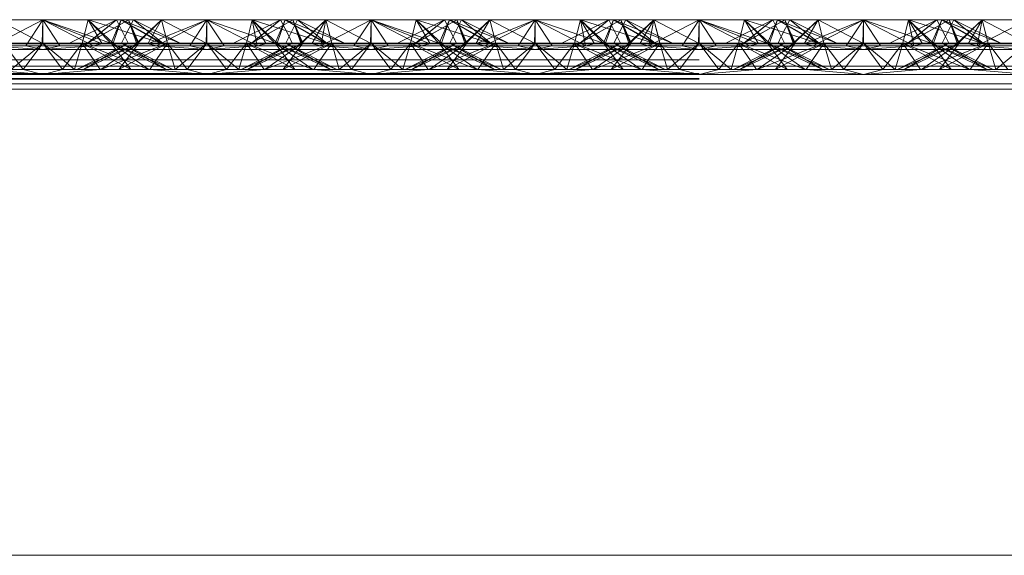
# Paper-space layout 'Layout1' of a CAD drawing. Extents: x -2 to 1033, y -36 to 596.
# Tile 120 of 182: x 700.335 to 701.835, y 490.38 to 491.196. Entities that reach past the tile are written whole.
import ezdxf

# ---------------------------------------------------------------- set-up
doc = ezdxf.new("R2010")
doc.units = 0
doc.linetypes.add('ACAD_ISO02W100', pattern=[15, 12, -3])
doc.layers.add('SS_1.ET-HALA_TaO-JD-LAVKA-ZEBRIK', color=9, linetype='CONTINUOUS', lineweight=13)

psp = doc.layouts.get("Layout1")

# ---------------------------------------------------------------- linework, layer by layer
at = {"layer": 'SS_1.ET-HALA_TaO-JD-LAVKA-ZEBRIK', "color": 9, "linetype": 'ACAD_ISO02W100', "ltscale": 0.25}
for p, q in [((700.2937, 491.1562), (700.3704, 491.1962)), ((700.3704, 491.1962), (700.3443, 491.1562)), ((700.3964, 491.1562), (700.3704, 491.1962)), ((700.3704, 491.1962), (700.4471, 491.1562)), ((700.3704, 491.1962), (700.4607, 491.1596)), ((700.3704, 491.1962), (700.3704, 491.1604)), ((700.4304, 491.1604), (700.4393, 491.1962)), ((700.4393, 491.1962), (700.4332, 491.1715)), ((700.4388, 491.1604), (700.501, 491.1962)), ((700.4388, 491.1604), (700.4825, 491.1962)), ((700.4393, 491.1962), (700.4607, 491.1596)), ((700.4393, 491.1962), (700.4775, 491.1604)), ((700.4743, 491.1604), (700.4898, 491.1962)), ((700.4898, 491.1962), (700.4775, 491.1604)), ((700.4825, 491.1962), (700.5004, 491.1604)), ((700.4898, 491.1962), (700.4864, 491.1884)), ((700.5509, 491.1604), (700.4898, 491.1962)), ((700.4898, 491.1962), (700.553, 491.1604)), ((700.5798, 491.1604), (700.4898, 491.1962)), ((700.4954, 491.1704), (700.5083, 491.1962)), ((700.5151, 491.1604), (700.501, 491.1962)), ((700.5165, 491.1604), (700.501, 491.1962)), ((700.5083, 491.1962), (700.553, 491.1604)), ((700.5798, 491.1604), (700.5083, 491.1962)), ((700.5151, 491.1604), (700.5514, 491.1962)), ((700.5514, 491.1962), (700.5604, 491.1604)), ((700.5514, 491.1962), (700.6194, 491.1604)), ((700.6204, 491.1962), (700.6194, 491.1604)), ((700.6204, 491.1962), (700.7239, 491.1604)), ((700.6204, 491.1962), (700.6204, 491.1604)), ((700.7325, 491.1962), (700.6609, 491.1604)), ((700.6893, 491.1962), (700.6804, 491.1604)), ((700.6883, 491.1604), (700.751, 491.1962)), ((700.6883, 491.1604), (700.7325, 491.1962)), ((700.751, 491.1962), (700.6888, 491.1604)), ((700.6888, 491.1604), (700.7325, 491.1962)), ((700.6893, 491.1962), (700.7239, 491.1604)), ((700.6893, 491.1962), (700.8009, 491.1604)), ((700.7398, 491.1962), (700.7243, 491.1604)), ((700.7325, 491.1962), (700.7454, 491.1704)), ((700.7398, 491.1962), (700.8009, 491.1604)), ((700.7398, 491.1962), (700.8298, 491.1604)), ((700.7404, 491.1604), (700.7583, 491.1962)), ((700.7633, 491.1604), (700.751, 491.1962)), ((700.751, 491.1962), (700.7542, 491.188)), ((700.751, 491.1962), (700.7665, 491.1604)), ((700.7544, 491.1884), (700.751, 491.1962)), ((700.7633, 491.1604), (700.8014, 491.1962)), ((700.7801, 491.1596), (700.8014, 491.1962)), ((700.7937, 491.1562), (700.8704, 491.1962)), ((700.7937, 491.1562), (700.8014, 491.1962)), ((700.8014, 491.1962), (700.8104, 491.1604)), ((700.8076, 491.1715), (700.8014, 491.1962)), ((700.8704, 491.1962), (700.8443, 491.1562)), ((700.8964, 491.1562), (700.8704, 491.1962)), ((700.8704, 491.1962), (700.9471, 491.1562)), ((700.8704, 491.1962), (700.9607, 491.1596)), ((700.8704, 491.1962), (700.8704, 491.1604)), ((700.9304, 491.1604), (700.9393, 491.1962)), ((700.9393, 491.1962), (700.9332, 491.1715)), ((700.9388, 491.1604), (701.001, 491.1962)), ((700.9388, 491.1604), (700.9825, 491.1962)), ((700.9393, 491.1962), (700.9607, 491.1596)), ((700.9393, 491.1962), (700.9775, 491.1604)), ((700.9743, 491.1604), (700.9898, 491.1962)), ((700.9898, 491.1962), (700.9775, 491.1604)), ((700.9825, 491.1962), (701.0004, 491.1604)), ((700.9898, 491.1962), (700.9864, 491.1884)), ((701.0509, 491.1604), (700.9898, 491.1962)), ((700.9898, 491.1962), (701.053, 491.1604)), ((701.0798, 491.1604), (700.9898, 491.1962)), ((700.9954, 491.1704), (701.0083, 491.1962)), ((701.0151, 491.1604), (701.001, 491.1962)), ((701.0165, 491.1604), (701.001, 491.1962)), ((701.0083, 491.1962), (701.053, 491.1604)), ((701.0798, 491.1604), (701.0083, 491.1962)), ((701.0151, 491.1604), (701.0514, 491.1962)), ((701.0514, 491.1962), (701.0604, 491.1604)), ((701.0514, 491.1962), (701.1194, 491.1604)), ((701.1204, 491.1962), (701.1194, 491.1604)), ((701.1204, 491.1962), (701.2239, 491.1604)), ((701.1204, 491.1962), (701.1204, 491.1604)), ((701.2325, 491.1962), (701.1609, 491.1604)), ((701.1893, 491.1962), (701.1804, 491.1604)), ((701.1883, 491.1604), (701.251, 491.1962)), ((701.1883, 491.1604), (701.2325, 491.1962)), ((701.251, 491.1962), (701.1888, 491.1604)), ((701.1888, 491.1604), (701.2325, 491.1962)), ((701.1893, 491.1962), (701.2239, 491.1604)), ((701.1893, 491.1962), (701.3009, 491.1604)), ((701.2398, 491.1962), (701.2243, 491.1604)), ((701.2325, 491.1962), (701.2454, 491.1704)), ((701.2398, 491.1962), (701.3009, 491.1604)), ((701.2398, 491.1962), (701.3298, 491.1604)), ((701.2404, 491.1604), (701.2583, 491.1962)), ((701.2633, 491.1604), (701.251, 491.1962)), ((701.251, 491.1962), (701.2542, 491.188)), ((701.2544, 491.1884), (701.251, 491.1962)), ((701.251, 491.1962), (701.2665, 491.1604)), ((701.2633, 491.1604), (701.3014, 491.1962)), ((701.2801, 491.1596), (701.3014, 491.1962)), ((701.2937, 491.1562), (701.3704, 491.1962)), ((701.2937, 491.1562), (701.3014, 491.1962)), ((701.3014, 491.1962), (701.3104, 491.1604)), ((701.3076, 491.1715), (701.3014, 491.1962)), ((701.3704, 491.1962), (701.3443, 491.1562)), ((701.3964, 491.1562), (701.3704, 491.1962)), ((701.3704, 491.1962), (701.4471, 491.1562)), ((701.3704, 491.1962), (701.4607, 491.1596)), ((701.3704, 491.1604), (701.3704, 491.1962)), ((701.4304, 491.1604), (701.4393, 491.1962)), ((701.4393, 491.1962), (701.4332, 491.1715)), ((701.4388, 491.1604), (701.501, 491.1962)), ((701.4388, 491.1604), (701.4825, 491.1962)), ((701.4393, 491.1962), (701.4607, 491.1596)), ((701.4393, 491.1962), (701.4775, 491.1604)), ((701.4743, 491.1604), (701.4898, 491.1962)), ((701.4898, 491.1962), (701.4775, 491.1604)), ((701.4825, 491.1962), (701.5004, 491.1604)), ((701.4898, 491.1962), (701.4864, 491.1884)), ((701.5509, 491.1604), (701.4898, 491.1962)), ((701.4898, 491.1962), (701.553, 491.1604)), ((701.5798, 491.1604), (701.4898, 491.1962)), ((701.4954, 491.1704), (701.5083, 491.1962)), ((701.5151, 491.1604), (701.501, 491.1962)), ((701.5165, 491.1604), (701.501, 491.1962)), ((701.5083, 491.1962), (701.553, 491.1604)), ((701.5798, 491.1604), (701.5083, 491.1962)), ((701.5151, 491.1604), (701.5514, 491.1962)), ((701.5514, 491.1962), (701.5604, 491.1604)), ((701.5514, 491.1962), (701.6194, 491.1604)), ((701.6204, 491.1962), (701.6194, 491.1604)), ((701.6204, 491.1962), (701.7239, 491.1604)), ((701.6204, 491.1604), (701.6204, 491.1962)), ((701.7325, 491.1962), (701.6609, 491.1604)), ((701.6893, 491.1962), (701.6804, 491.1604)), ((701.6883, 491.1604), (701.751, 491.1962)), ((701.6883, 491.1604), (701.7325, 491.1962)), ((701.751, 491.1962), (701.6888, 491.1604)), ((701.6888, 491.1604), (701.7325, 491.1962)), ((701.6893, 491.1962), (701.7239, 491.1604)), ((701.6893, 491.1962), (701.8009, 491.1604)), ((701.7398, 491.1962), (701.7243, 491.1604)), ((701.7325, 491.1962), (701.7454, 491.1704)), ((701.7398, 491.1962), (701.8009, 491.1604)), ((701.7398, 491.1962), (701.8298, 491.1604)), ((701.7404, 491.1604), (701.7583, 491.1962)), ((701.7633, 491.1604), (701.751, 491.1962)), ((701.751, 491.1962), (701.7542, 491.188)), ((701.751, 491.1962), (701.7665, 491.1604)), ((701.7544, 491.1884), (701.751, 491.1962)), ((701.7633, 491.1604), (701.8014, 491.1962)), ((701.7801, 491.1596), (701.8014, 491.1962)), ((701.7937, 491.1562), (701.8704, 491.1962)), ((701.8014, 491.1962), (701.7937, 491.1562)), ((701.8014, 491.1962), (701.8104, 491.1604)), ((701.8076, 491.1715), (701.8014, 491.1962)), ((700.4739, 491.1604), (700.4534, 491.1816)), ((700.4907, 491.1797), (700.4656, 491.1878)), ((700.4864, 491.1884), (700.4743, 491.1604)), ((700.5509, 491.1604), (700.4907, 491.1797)), ((700.7542, 491.188), (700.7651, 491.1604)), ((700.7665, 491.1604), (700.7544, 491.1884)), ((700.7869, 491.1819), (700.7651, 491.1604)), ((700.9739, 491.1604), (700.9534, 491.1816)), ((700.9907, 491.1797), (700.9656, 491.1878)), ((700.9864, 491.1884), (700.9743, 491.1604)), ((701.0509, 491.1604), (700.9907, 491.1797)), ((701.2542, 491.188), (701.2651, 491.1604)), ((701.2665, 491.1604), (701.2544, 491.1884)), ((701.2869, 491.1819), (701.2651, 491.1604)), ((701.4739, 491.1604), (701.4534, 491.1816)), ((701.4907, 491.1797), (701.4656, 491.1878)), ((701.4864, 491.1884), (701.4743, 491.1604)), ((701.5509, 491.1604), (701.4907, 491.1797)), ((701.7542, 491.188), (701.7651, 491.1604)), ((701.7665, 491.1604), (701.7544, 491.1884)), ((701.7869, 491.1819), (701.7651, 491.1604)), ((700.3104, 491.1604), (700.3404, 491.1204)), ((700.3704, 491.1604), (700.322, 491.1204)), ((700.3404, 491.1204), (700.3704, 491.1604)), ((700.3704, 491.1604), (700.4003, 491.1204)), ((700.3704, 491.1604), (700.4188, 491.1204)), ((700.4003, 491.1204), (700.4304, 491.1604)), ((700.4188, 491.1204), (700.4304, 491.1604)), ((700.4224, 491.1204), (700.5165, 491.1604)), ((700.5004, 491.1604), (700.4224, 491.1204)), ((700.4332, 491.1715), (700.4304, 491.1604)), ((700.4304, 491.1604), (700.4485, 491.1338)), ((700.5043, 491.1204), (700.4304, 491.1604)), ((700.4304, 491.1604), (700.47, 491.1448)), ((700.4324, 491.1204), (700.5165, 491.1604)), ((700.4324, 491.1204), (700.5004, 491.1604)), ((700.4367, 491.1733), (700.4739, 491.1604)), ((700.4588, 491.1204), (700.5604, 491.1604)), ((700.4588, 491.1204), (700.5165, 491.1604)), ((700.4607, 491.1596), (700.4775, 491.1604)), ((700.5043, 491.1204), (700.4743, 491.1604)), ((700.4743, 491.1604), (700.4854, 491.1527)), ((700.5584, 491.1204), (700.4743, 491.1604)), ((700.4743, 491.1604), (700.4886, 491.1544)), ((700.4864, 491.1204), (700.5604, 491.1604)), ((700.4864, 491.1204), (700.5165, 491.1604)), ((700.4904, 491.1604), (700.4954, 491.1704)), ((700.5584, 491.1204), (700.4904, 491.1604)), ((700.4954, 491.1579), (700.4904, 491.1604)), ((700.5165, 491.1604), (700.5133, 491.1604)), ((700.5604, 491.1604), (700.5165, 491.1604)), ((700.5332, 491.1204), (700.5604, 491.1604)), ((700.572, 491.1204), (700.5604, 491.1604)), ((700.5604, 491.1604), (700.5904, 491.1204)), ((700.6204, 491.1604), (700.5604, 491.1604)), ((700.572, 491.1204), (700.6204, 491.1604)), ((700.6204, 491.1604), (700.5904, 491.1204)), ((700.6204, 491.1604), (700.6503, 491.1204)), ((700.6204, 491.1604), (700.6688, 491.1204)), ((700.6804, 491.1604), (700.6204, 491.1604)), ((700.6503, 491.1204), (700.6804, 491.1604)), ((700.6804, 491.1604), (700.6688, 491.1204)), ((700.6804, 491.1604), (700.7076, 491.1204)), ((700.6804, 491.1604), (700.7543, 491.1204)), ((700.6804, 491.1604), (700.7819, 491.1204)), ((700.7243, 491.1604), (700.6804, 491.1604)), ((700.7665, 491.1604), (700.6824, 491.1204)), ((700.7504, 491.1604), (700.6824, 491.1204)), ((700.7243, 491.1604), (700.7543, 491.1204)), ((700.7243, 491.1604), (700.7819, 491.1204)), ((700.7243, 491.1604), (700.8084, 491.1204)), ((700.8184, 491.1204), (700.7243, 491.1604)), ((700.7275, 491.1604), (700.7243, 491.1604)), ((700.8104, 491.1604), (700.7364, 491.1204)), ((700.7665, 491.1604), (700.7364, 491.1204)), ((700.7404, 491.1604), (700.8084, 491.1204)), ((700.8184, 491.1204), (700.7404, 491.1604)), ((700.7454, 491.1704), (700.7504, 491.1604)), ((700.7504, 491.1604), (700.7454, 491.1579)), ((700.7522, 491.1544), (700.7665, 491.1604)), ((700.7554, 491.1527), (700.7665, 491.1604)), ((700.7801, 491.1596), (700.7633, 491.1604)), ((700.7708, 491.1448), (700.8104, 491.1604)), ((700.8104, 491.1604), (700.7923, 491.1338)), ((700.8104, 491.1604), (700.8076, 491.1715)), ((700.8104, 491.1604), (700.822, 491.1204)), ((700.8104, 491.1604), (700.8404, 491.1204)), ((700.8704, 491.1604), (700.822, 491.1204)), ((700.8404, 491.1204), (700.8704, 491.1604)), ((700.8704, 491.1604), (700.9003, 491.1204)), ((700.8704, 491.1604), (700.9188, 491.1204)), ((700.9003, 491.1204), (700.9304, 491.1604)), ((700.9188, 491.1204), (700.9304, 491.1604)), ((700.9224, 491.1204), (701.0165, 491.1604)), ((701.0004, 491.1604), (700.9224, 491.1204)), ((700.9332, 491.1715), (700.9304, 491.1604)), ((700.9304, 491.1604), (700.9576, 491.1204)), ((701.0043, 491.1204), (700.9304, 491.1604)), ((700.9304, 491.1604), (700.97, 491.1448)), ((700.9324, 491.1204), (701.0165, 491.1604)), ((701.0004, 491.1604), (700.9324, 491.1204)), ((700.9367, 491.1733), (700.9739, 491.1604)), ((700.9588, 491.1204), (701.0604, 491.1604)), ((700.9588, 491.1204), (701.0165, 491.1604)), ((700.9607, 491.1596), (700.9775, 491.1604)), ((701.0043, 491.1204), (700.9743, 491.1604)), ((700.9743, 491.1604), (700.9854, 491.1527)), ((701.0584, 491.1204), (700.9743, 491.1604)), ((700.9743, 491.1604), (700.9886, 491.1544)), ((700.9864, 491.1204), (701.0604, 491.1604)), ((700.9864, 491.1204), (701.0165, 491.1604)), ((700.9904, 491.1604), (700.9954, 491.1704)), ((701.0584, 491.1204), (700.9904, 491.1604)), ((700.9954, 491.1579), (700.9904, 491.1604)), ((701.0165, 491.1604), (701.0133, 491.1604)), ((701.0604, 491.1604), (701.0165, 491.1604)), ((701.0332, 491.1204), (701.0604, 491.1604)), ((701.072, 491.1204), (701.0604, 491.1604)), ((701.0604, 491.1604), (701.0904, 491.1204)), ((701.1204, 491.1604), (701.0604, 491.1604)), ((701.072, 491.1204), (701.1204, 491.1604)), ((701.1204, 491.1604), (701.0904, 491.1204)), ((701.1204, 491.1604), (701.1503, 491.1204)), ((701.1204, 491.1604), (701.1688, 491.1204)), ((701.1804, 491.1604), (701.1204, 491.1604)), ((701.1503, 491.1204), (701.1804, 491.1604)), ((701.1804, 491.1604), (701.1688, 491.1204)), ((701.1804, 491.1604), (701.2076, 491.1204)), ((701.1804, 491.1604), (701.2543, 491.1204)), ((701.1804, 491.1604), (701.2819, 491.1204)), ((701.2243, 491.1604), (701.1804, 491.1604)), ((701.2665, 491.1604), (701.1824, 491.1204)), ((701.2504, 491.1604), (701.1824, 491.1204)), ((701.2243, 491.1604), (701.2543, 491.1204)), ((701.2243, 491.1604), (701.2819, 491.1204)), ((701.2243, 491.1604), (701.3084, 491.1204)), ((701.3184, 491.1204), (701.2243, 491.1604)), ((701.2275, 491.1604), (701.2243, 491.1604)), ((701.3104, 491.1604), (701.2364, 491.1204)), ((701.2665, 491.1604), (701.2364, 491.1204)), ((701.2404, 491.1604), (701.3084, 491.1204)), ((701.3184, 491.1204), (701.2404, 491.1604)), ((701.2454, 491.1704), (701.2504, 491.1604)), ((701.2504, 491.1604), (701.2454, 491.1579)), ((701.2522, 491.1544), (701.2665, 491.1604)), ((701.2554, 491.1527), (701.2665, 491.1604)), ((701.2801, 491.1596), (701.2633, 491.1604)), ((701.2708, 491.1448), (701.3104, 491.1604)), ((701.3104, 491.1604), (701.2923, 491.1338)), ((701.3104, 491.1604), (701.3076, 491.1715)), ((701.3104, 491.1604), (701.322, 491.1204)), ((701.3104, 491.1604), (701.3404, 491.1204)), ((701.3704, 491.1604), (701.322, 491.1204)), ((701.3404, 491.1204), (701.3704, 491.1604)), ((701.4003, 491.1204), (701.3704, 491.1604)), ((701.4188, 491.1204), (701.3704, 491.1604)), ((701.4003, 491.1204), (701.4304, 491.1604)), ((701.4188, 491.1204), (701.4304, 491.1604)), ((701.4224, 491.1204), (701.5165, 491.1604)), ((701.5004, 491.1604), (701.4224, 491.1204)), ((701.4332, 491.1715), (701.4304, 491.1604)), ((701.4304, 491.1604), (701.4485, 491.1338)), ((701.5043, 491.1204), (701.4304, 491.1604)), ((701.4304, 491.1604), (701.47, 491.1448)), ((701.4324, 491.1204), (701.5165, 491.1604)), ((701.4324, 491.1204), (701.5004, 491.1604)), ((701.4739, 491.1604), (701.4367, 491.1733)), ((701.4588, 491.1204), (701.5604, 491.1604)), ((701.4588, 491.1204), (701.5165, 491.1604)), ((701.4775, 491.1604), (701.4607, 491.1596)), ((701.5043, 491.1204), (701.4743, 491.1604)), ((701.4743, 491.1604), (701.4854, 491.1527)), ((701.5584, 491.1204), (701.4743, 491.1604)), ((701.4743, 491.1604), (701.4886, 491.1544)), ((701.4864, 491.1204), (701.5604, 491.1604)), ((701.4864, 491.1204), (701.5165, 491.1604)), ((701.4904, 491.1604), (701.4954, 491.1704)), ((701.5584, 491.1204), (701.4904, 491.1604)), ((701.4954, 491.1579), (701.4904, 491.1604)), ((701.5165, 491.1604), (701.5133, 491.1604)), ((701.5604, 491.1604), (701.5165, 491.1604)), ((701.5332, 491.1204), (701.5604, 491.1604)), ((701.572, 491.1204), (701.5604, 491.1604)), ((701.5604, 491.1604), (701.5904, 491.1204)), ((701.6204, 491.1604), (701.5604, 491.1604)), ((701.572, 491.1204), (701.6204, 491.1604)), ((701.5904, 491.1204), (701.6204, 491.1604)), ((701.6204, 491.1604), (701.6503, 491.1204)), ((701.6204, 491.1604), (701.6688, 491.1204)), ((701.6804, 491.1604), (701.6204, 491.1604)), ((701.6503, 491.1204), (701.6804, 491.1604)), ((701.6688, 491.1204), (701.6804, 491.1604)), ((701.6804, 491.1604), (701.7076, 491.1204)), ((701.6804, 491.1604), (701.7543, 491.1204)), ((701.6804, 491.1604), (701.7819, 491.1204)), ((701.7243, 491.1604), (701.6804, 491.1604)), ((701.7665, 491.1604), (701.6824, 491.1204)), ((701.7504, 491.1604), (701.6824, 491.1204)), ((701.7243, 491.1604), (701.7543, 491.1204)), ((701.7243, 491.1604), (701.7819, 491.1204)), ((701.7243, 491.1604), (701.8084, 491.1204)), ((701.8184, 491.1204), (701.7243, 491.1604)), ((701.7275, 491.1604), (701.7243, 491.1604)), ((701.8104, 491.1604), (701.7364, 491.1204)), ((701.7665, 491.1604), (701.7364, 491.1204)), ((701.7404, 491.1604), (701.8084, 491.1204)), ((701.8184, 491.1204), (701.7404, 491.1604)), ((701.7454, 491.1704), (701.7504, 491.1604)), ((701.7504, 491.1604), (701.7454, 491.1579)), ((701.7522, 491.1544), (701.7665, 491.1604)), ((701.7554, 491.1527), (701.7665, 491.1604)), ((701.7801, 491.1596), (701.7633, 491.1604)), ((701.7708, 491.1448), (701.8104, 491.1604)), ((701.7923, 491.1338), (701.8104, 491.1604)), ((701.8104, 491.1604), (701.8076, 491.1715)), ((701.8104, 491.1604), (701.822, 491.1204)), ((701.8404, 491.1204), (701.8104, 491.1604)), ((701.822, 491.1204), (701.8704, 491.1604)), ((700.2937, 491.1562), (700.3704, 491.1509)), ((700.3443, 491.1562), (700.3704, 491.1509)), ((700.3704, 491.1509), (700.4471, 491.1562)), ((700.3704, 491.1509), (700.3964, 491.1562)), ((700.4471, 491.1562), (700.4607, 491.1596)), ((700.4854, 491.1527), (700.5319, 491.1204)), ((700.4886, 491.1544), (700.5684, 491.1204)), ((700.5684, 491.1204), (700.4954, 491.1579)), ((700.5301, 491.1596), (700.7107, 491.1596)), ((700.7454, 491.1579), (700.6724, 491.1204)), ((700.6724, 491.1204), (700.7522, 491.1544)), ((700.7088, 491.1204), (700.7554, 491.1527)), ((700.7801, 491.1596), (700.7937, 491.1562)), ((700.7937, 491.1562), (700.8704, 491.1509)), ((700.8443, 491.1562), (700.8704, 491.1509)), ((700.8704, 491.1509), (700.9471, 491.1562)), ((700.8704, 491.1509), (700.8964, 491.1562)), ((700.9471, 491.1562), (700.9607, 491.1596)), ((700.9854, 491.1527), (701.0319, 491.1204)), ((700.9886, 491.1544), (701.0684, 491.1204)), ((701.0684, 491.1204), (700.9954, 491.1579)), ((701.0301, 491.1596), (701.2107, 491.1596)), ((701.2454, 491.1579), (701.1724, 491.1204)), ((701.1724, 491.1204), (701.2522, 491.1544)), ((701.2088, 491.1204), (701.2554, 491.1527)), ((701.2801, 491.1596), (701.2937, 491.1562)), ((701.2937, 491.1562), (701.3704, 491.1509)), ((701.3443, 491.1562), (701.3704, 491.1509)), ((701.4471, 491.1562), (701.3704, 491.1509)), ((701.3704, 491.1509), (701.3964, 491.1562)), ((701.4607, 491.1596), (701.4471, 491.1562)), ((701.4854, 491.1527), (701.5319, 491.1204)), ((701.4886, 491.1544), (701.5684, 491.1204)), ((701.5684, 491.1204), (701.4954, 491.1579)), ((701.5301, 491.1596), (701.7107, 491.1596)), ((701.7454, 491.1579), (701.6724, 491.1204)), ((701.6724, 491.1204), (701.7522, 491.1544)), ((701.7088, 491.1204), (701.7554, 491.1527)), ((701.7801, 491.1596), (701.7937, 491.1562)), ((701.7937, 491.1562), (701.8704, 491.1509)), ((698.3704, 491.1353), (706.3704, 491.1353)), ((700.4485, 491.1338), (700.4576, 491.1204)), ((700.47, 491.1448), (700.5319, 491.1204)), ((700.7088, 491.1204), (700.7708, 491.1448)), ((700.7923, 491.1338), (700.7832, 491.1204)), ((700.97, 491.1448), (701.0319, 491.1204)), ((701.2088, 491.1204), (701.2708, 491.1448)), ((701.2923, 491.1338), (701.2832, 491.1204)), ((701.4485, 491.1338), (701.4576, 491.1204)), ((701.47, 491.1448), (701.5319, 491.1204)), ((701.7088, 491.1204), (701.7708, 491.1448)), ((701.7832, 491.1204), (701.7923, 491.1338)), ((700.2076, 491.1204), (700.5332, 491.1204)), ((700.2832, 491.1204), (700.3704, 491.1128)), ((700.3404, 491.1204), (700.3704, 491.1128)), ((700.4576, 491.1204), (700.3704, 491.1128)), ((700.3704, 491.1128), (700.4003, 491.1204)), ((700.6204, 491.1128), (700.5332, 491.1204)), ((700.5332, 491.1204), (700.5904, 491.1204)), ((700.5904, 491.1204), (700.6204, 491.1128)), ((700.5904, 491.1204), (700.6503, 491.1204)), ((700.6204, 491.1128), (700.7076, 491.1204)), ((700.6503, 491.1204), (700.6204, 491.1128)), ((700.6503, 491.1204), (700.7076, 491.1204)), ((700.7076, 491.1204), (701.0332, 491.1204)), ((700.7832, 491.1204), (700.8704, 491.1128)), ((700.8404, 491.1204), (700.8704, 491.1128)), ((700.9576, 491.1204), (700.8704, 491.1128)), ((700.8704, 491.1128), (700.9003, 491.1204)), ((701.1204, 491.1128), (701.0332, 491.1204)), ((701.0332, 491.1204), (701.0904, 491.1204)), ((701.0904, 491.1204), (701.1204, 491.1128)), ((701.0904, 491.1204), (701.1503, 491.1204)), ((701.1204, 491.1128), (701.2076, 491.1204)), ((701.1503, 491.1204), (701.1204, 491.1128)), ((701.1503, 491.1204), (701.2076, 491.1204)), ((701.2076, 491.1204), (701.5332, 491.1204)), ((701.2832, 491.1204), (701.3704, 491.1128)), ((701.3704, 491.1128), (701.3404, 491.1204)), ((701.4576, 491.1204), (701.3704, 491.1128)), ((701.3704, 491.1128), (701.4003, 491.1204)), ((701.6204, 491.1128), (701.5332, 491.1204)), ((701.5332, 491.1204), (701.5904, 491.1204)), ((701.5904, 491.1204), (701.6204, 491.1128)), ((701.5904, 491.1204), (701.6503, 491.1204)), ((701.6204, 491.1128), (701.7076, 491.1204)), ((701.6204, 491.1128), (701.6503, 491.1204)), ((701.6503, 491.1204), (701.7076, 491.1204)), ((701.7076, 491.1204), (702.0332, 491.1204)), ((701.7832, 491.1204), (701.8704, 491.1128)), ((698.3704, 491.1143), (706.3704, 491.1143)), ((706.3704, 491.1128), (698.3704, 491.1128)), ((698.3704, 491.1064), (706.3704, 491.1064)), ((698.3704, 491.1054), (706.3704, 491.1054)), ((706.3704, 491.0987), (698.3704, 491.0987))]:
    psp.add_line(p, q, dxfattribs=at)
at = {"layer": 'SS_1.ET-HALA_TaO-JD-LAVKA-ZEBRIK', "color": 5, "linetype": 'Continuous', "ltscale": 0.25}
for p, q in [((700.3014, 491.1962), (700.3694, 491.1604)), ((700.3704, 491.1962), (700.3014, 491.1962)), ((700.3704, 491.1962), (700.3694, 491.1604)), ((700.3704, 491.1962), (700.4367, 491.1733)), ((700.4393, 491.1962), (700.3704, 491.1962)), ((700.4825, 491.1962), (700.4109, 491.1604)), ((700.501, 491.1962), (700.4383, 491.1604)), ((700.4825, 491.1962), (700.4383, 491.1604)), ((700.4534, 491.1816), (700.4393, 491.1962)), ((700.4656, 491.1878), (700.4393, 491.1962)), ((700.4825, 491.1962), (700.4393, 491.1962)), ((700.501, 491.1962), (700.4825, 491.1962)), ((700.501, 491.1962), (700.5133, 491.1604)), ((700.5514, 491.1962), (700.501, 491.1962)), ((700.5514, 491.1962), (700.5133, 491.1604)), ((700.5301, 491.1596), (700.6204, 491.1962)), ((700.5301, 491.1596), (700.5514, 491.1962)), ((700.5437, 491.1562), (700.6204, 491.1962)), ((700.6204, 491.1962), (700.5514, 491.1962)), ((700.6204, 491.1962), (700.5943, 491.1562)), ((700.6204, 491.1962), (700.6464, 491.1562)), ((700.6204, 491.1962), (700.6971, 491.1562)), ((700.6893, 491.1962), (700.6204, 491.1962)), ((700.6893, 491.1962), (700.6971, 491.1562)), ((700.6893, 491.1962), (700.7107, 491.1596)), ((700.6893, 491.1962), (700.7275, 491.1604)), ((700.7398, 491.1962), (700.6893, 491.1962)), ((700.7275, 491.1604), (700.7398, 491.1962)), ((700.803, 491.1604), (700.7398, 491.1962)), ((700.7583, 491.1962), (700.7398, 491.1962)), ((700.803, 491.1604), (700.7583, 491.1962)), ((700.8298, 491.1604), (700.7583, 491.1962)), ((700.8014, 491.1962), (700.7583, 491.1962)), ((700.8014, 491.1962), (700.7869, 491.1819)), ((700.8014, 491.1962), (700.8694, 491.1604)), ((700.8704, 491.1962), (700.8014, 491.1962)), ((700.8704, 491.1962), (700.8694, 491.1604)), ((700.8704, 491.1962), (700.9367, 491.1733)), ((700.9393, 491.1962), (700.8704, 491.1962)), ((700.9825, 491.1962), (700.9109, 491.1604)), ((701.001, 491.1962), (700.9383, 491.1604)), ((700.9825, 491.1962), (700.9383, 491.1604)), ((700.9534, 491.1816), (700.9393, 491.1962)), ((700.9656, 491.1878), (700.9393, 491.1962)), ((700.9825, 491.1962), (700.9393, 491.1962)), ((701.001, 491.1962), (700.9825, 491.1962)), ((701.001, 491.1962), (701.0133, 491.1604)), ((701.0514, 491.1962), (701.001, 491.1962)), ((701.0133, 491.1604), (701.0514, 491.1962)), ((701.0301, 491.1596), (701.1204, 491.1962)), ((701.0301, 491.1596), (701.0514, 491.1962)), ((701.0437, 491.1562), (701.1204, 491.1962)), ((701.1204, 491.1962), (701.0514, 491.1962)), ((701.1204, 491.1962), (701.0943, 491.1562)), ((701.1204, 491.1962), (701.1464, 491.1562)), ((701.1204, 491.1962), (701.1971, 491.1562)), ((701.1893, 491.1962), (701.1204, 491.1962)), ((701.1893, 491.1962), (701.1971, 491.1562)), ((701.1893, 491.1962), (701.2107, 491.1596)), ((701.1893, 491.1962), (701.2275, 491.1604)), ((701.2398, 491.1962), (701.1893, 491.1962)), ((701.2398, 491.1962), (701.2275, 491.1604)), ((701.303, 491.1604), (701.2398, 491.1962)), ((701.2583, 491.1962), (701.2398, 491.1962)), ((701.303, 491.1604), (701.2583, 491.1962)), ((701.3298, 491.1604), (701.2583, 491.1962)), ((701.3014, 491.1962), (701.2583, 491.1962)), ((701.3014, 491.1962), (701.2869, 491.1819)), ((701.3014, 491.1962), (701.3694, 491.1604)), ((701.3704, 491.1962), (701.3014, 491.1962)), ((701.3704, 491.1962), (701.3694, 491.1604)), ((701.4367, 491.1733), (701.3704, 491.1962)), ((701.4393, 491.1962), (701.3704, 491.1962)), ((701.4825, 491.1962), (701.4109, 491.1604)), ((701.501, 491.1962), (701.4383, 491.1604)), ((701.4825, 491.1962), (701.4383, 491.1604)), ((701.4534, 491.1816), (701.4393, 491.1962)), ((701.4656, 491.1878), (701.4393, 491.1962)), ((701.4825, 491.1962), (701.4393, 491.1962)), ((701.501, 491.1962), (701.4825, 491.1962)), ((701.501, 491.1962), (701.5133, 491.1604)), ((701.5514, 491.1962), (701.501, 491.1962)), ((701.5133, 491.1604), (701.5514, 491.1962)), ((701.5301, 491.1596), (701.6204, 491.1962)), ((701.5301, 491.1596), (701.5514, 491.1962)), ((701.5437, 491.1562), (701.6204, 491.1962)), ((701.6204, 491.1962), (701.5514, 491.1962)), ((701.6204, 491.1962), (701.5943, 491.1562)), ((701.6464, 491.1562), (701.6204, 491.1962)), ((701.6204, 491.1962), (701.6971, 491.1562)), ((701.6893, 491.1962), (701.6204, 491.1962)), ((701.6971, 491.1562), (701.6893, 491.1962)), ((701.6893, 491.1962), (701.7107, 491.1596)), ((701.6893, 491.1962), (701.7275, 491.1604)), ((701.7398, 491.1962), (701.6893, 491.1962)), ((701.7398, 491.1962), (701.7275, 491.1604)), ((701.7398, 491.1962), (701.803, 491.1604)), ((701.7583, 491.1962), (701.7398, 491.1962)), ((701.803, 491.1604), (701.7583, 491.1962)), ((701.8298, 491.1604), (701.7583, 491.1962)), ((701.8014, 491.1962), (701.7583, 491.1962)), ((701.8014, 491.1962), (701.7869, 491.1819)), ((701.8014, 491.1962), (701.8694, 491.1604)), ((701.8704, 491.1962), (701.8014, 491.1962)), ((700.5133, 491.1604), (700.2275, 491.1604)), ((700.5133, 491.1604), (700.5301, 491.1596)), ((700.7275, 491.1604), (700.7107, 491.1596)), ((701.0133, 491.1604), (700.7275, 491.1604)), ((701.0133, 491.1604), (701.0301, 491.1596)), ((701.2275, 491.1604), (701.2107, 491.1596)), ((701.5133, 491.1604), (701.2275, 491.1604)), ((701.5133, 491.1604), (701.5301, 491.1596)), ((701.7275, 491.1604), (701.7107, 491.1596)), ((702.0133, 491.1604), (701.7275, 491.1604)), ((706.1204, 491.1509), (698.6204, 491.1509)), ((700.1971, 491.1562), (700.5437, 491.1562)), ((700.2107, 491.1596), (700.5301, 491.1596)), ((700.5437, 491.1562), (700.5301, 491.1596)), ((700.6204, 491.1509), (700.5437, 491.1562)), ((700.5437, 491.1562), (700.5943, 491.1562)), ((700.5943, 491.1562), (700.6204, 491.1509)), ((700.5943, 491.1562), (700.6464, 491.1562)), ((700.6204, 491.1509), (700.6971, 491.1562)), ((700.6464, 491.1562), (700.6204, 491.1509)), ((700.6464, 491.1562), (700.6971, 491.1562)), ((700.6971, 491.1562), (700.7107, 491.1596)), ((700.6971, 491.1562), (701.0437, 491.1562)), ((700.7107, 491.1596), (701.0301, 491.1596)), ((701.0301, 491.1596), (701.0437, 491.1562)), ((701.0437, 491.1562), (701.1204, 491.1509)), ((701.0437, 491.1562), (701.0943, 491.1562)), ((701.0943, 491.1562), (701.1204, 491.1509)), ((701.0943, 491.1562), (701.1464, 491.1562)), ((701.1204, 491.1509), (701.1971, 491.1562)), ((701.1464, 491.1562), (701.1204, 491.1509)), ((701.1464, 491.1562), (701.1971, 491.1562)), ((701.1971, 491.1562), (701.2107, 491.1596)), ((701.1971, 491.1562), (701.5437, 491.1562)), ((701.2107, 491.1596), (701.5301, 491.1596)), ((701.5301, 491.1596), (701.5437, 491.1562)), ((701.5437, 491.1562), (701.6204, 491.1509)), ((701.5437, 491.1562), (701.5943, 491.1562)), ((701.5943, 491.1562), (701.6204, 491.1509)), ((701.5943, 491.1562), (701.6464, 491.1562)), ((701.6204, 491.1509), (701.6971, 491.1562)), ((701.6204, 491.1509), (701.6464, 491.1562)), ((701.6464, 491.1562), (701.6971, 491.1562)), ((701.6971, 491.1562), (701.7107, 491.1596)), ((701.6971, 491.1562), (702.0437, 491.1562)), ((701.7107, 491.1596), (702.0301, 491.1596)), ((698.3704, 491.1254), (706.3704, 491.1254)), ((706.3704, 491.0904), (698.3704, 491.0904)), ((698.3704, 490.3804), (706.3704, 490.3804))]:
    psp.add_line(p, q, dxfattribs=at)

doc.saveas('drawing.dxf')
